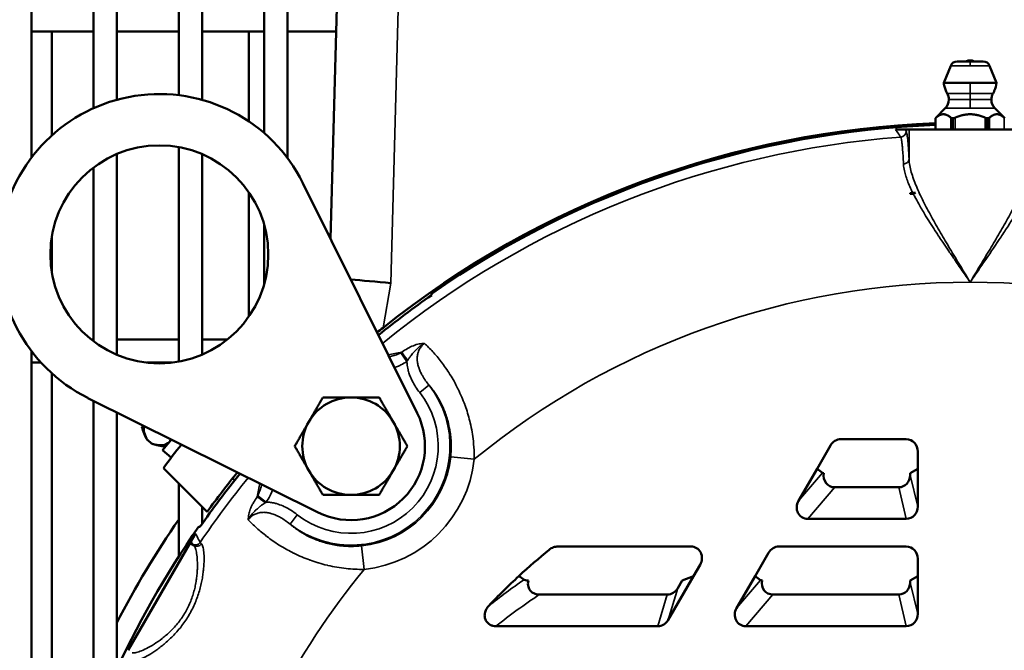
# Model space of a CAD drawing. Header units: inches. Extents: x 1 to 237, y 4 to 150.
# Tile 81 of 237: x 84.87 to 89.86, y 115 to 118.2. Entities that reach past the tile are written whole.
import ezdxf

# ---------------------------------------------------------------- set-up
doc = ezdxf.new("R2010")
doc.units = ezdxf.units.IN
doc.header["$LTSCALE"] = 7
doc.header["$MEASUREMENT"] = 0
for name, color, linetype, lineweight in [('Dimension (ANSI)', 7, 'Continuous', 25), ('Visible (ANSI)', 7, 'Continuous', 50), ('Visible Narrow (ANSI)', 7, 'Continuous', 35)]:
    doc.layers.add(name, color=color, linetype=linetype, lineweight=lineweight)
doc.styles.add('Dimension Text', font='tahoma.ttf')
doc.dimstyles.new('Dual Dimension', dxfattribs={"dimscale": 7, "dimtxt": 0.12, "dimasz": 0.098425, "dimexe": 0.125, "dimexo": 0.0625, "dimgap": 0.031496, "dimtad": 0, "dimtih": 1, "dimtoh": 1, "dimrnd": 1e-08, "dimzin": 4, "dimdsep": 46, "dimtxsty": 'Dimension Text', "dimcen": 0.09, "dimdle": 0.393701, "dimclrd": 256, "dimclre": 256, "dimclrt": 256, "dimadec": 0, "dimazin": 1, "dimtfac": 1, "dimtofl": 0, "dimtmove": 0, "dimatfit": 3, "dimfxl": 1, "dimtolj": 1, "dimtzin": 4, "dimlwd": -1, "dimlwe": -1, "dimarcsym": 0})

# ---------------------------------------------------------------- blocks, each defined once
blk = doc.blocks.new('*D10')
at = {"layer": 'Defpoints', "color": 0, "transparency": 16777216}
for p in [(20.6089, 136.146), (20.6089, 123.4689), (99.1107, 113.146)]:
    blk.add_point(p, dxfattribs=at)
at = {"layer": 'Dimension (ANSI)', "transparency": 16777216}
for p, q in [((20.6089, 123.9064), (20.6089, 137.021)), ((99.1107, 113.5835), (99.1107, 137.021)), ((21.2979, 136.146), (55.6692, 136.146)), ((98.4217, 136.146), (64.0504, 136.146))]:
    blk.add_line(p, q, dxfattribs=at)
for points in [[(21.2979, 136.2609), (21.2979, 136.0312), (20.6089, 136.146)], [(98.4217, 136.2609), (98.4217, 136.0312), (99.1107, 136.146)]]:
    blk.add_solid(points, dxfattribs=at)
at = {"layer": 'Dimension (ANSI)', "transparency": 16777216, "insert": (59.8598, 136.146), "char_height": 0.84, "attachment_point": 5, "style": 'Dimension Text'}
blk.add_mtext('\\A1;{\\H3.0x;(}\\S78.50^ 1993.9 mm;{\\H3.0x;)}', dxfattribs=at)

msp = doc.modelspace()

# ---------------------------------------------------------------- linework, layer by layer
at = {"layer": 'Visible (ANSI)'}
for p, q in [((84.9247, 117.4976), (84.9247, 123.5279)), ((85.2397, 117.7491), (85.2397, 123.5279)), ((85.3578, 117.7917), (85.3578, 123.5279)), ((85.6728, 117.8148), (85.6728, 123.5279)), ((85.7909, 117.7913), (85.7909, 123.5279)), ((86.1058, 117.6225), (86.1058, 123.5279)), ((86.2239, 117.4959), (86.2239, 123.5279)), ((86.4425, 117.0864), (86.4953, 119.1004)), ((84.9247, 118.1388), (85.2397, 118.1388)), ((85.0283, 118.1388), (85.0283, 117.6108)), ((85.3578, 118.1388), (85.6728, 118.1388)), ((85.7909, 118.1388), (86.1058, 118.1388)), ((86.0283, 117.6819), (86.0283, 118.1388)), ((86.2239, 118.1388), (86.4701, 118.1388)), ((89.587, 117.9647), (89.5521, 117.8783)), ((89.6196, 117.9866), (89.6855, 117.9866)), ((89.6855, 117.9866), (89.7515, 117.9866)), ((89.784, 117.9647), (89.8189, 117.8783)), ((89.6855, 117.8783), (89.5521, 117.8783)), ((89.8189, 117.8783), (89.6855, 117.8783)), ((89.5595, 117.7487), (89.5095, 117.6987)), ((89.8115, 117.7487), (89.8615, 117.6987)), ((89.5095, 117.6987), (89.5095, 117.6987)), ((89.5095, 117.6987), (89.5095, 117.642)), ((89.5949, 117.6987), (89.6002, 117.6987)), ((89.7709, 117.6987), (89.7762, 117.6987)), ((89.1373, 117.6357), (89.1373, 117.6445)), ((89.2554, 117.6479), (89.2554, 117.6567)), ((89.3063, 117.642), (89.3548, 117.642)), ((89.3757, 117.642), (89.3548, 117.642)), ((89.3757, 117.642), (89.9953, 117.642)), ((88.8224, 117.5886), (88.8224, 117.5975)), ((85.6728, 116.4643), (85.6728, 117.5514)), ((88.7042, 117.5653), (88.7042, 117.5742)), ((85.3578, 116.4993), (85.3578, 117.5164)), ((85.7909, 116.4998), (85.7909, 117.5159)), ((88.3893, 117.4879), (88.3893, 117.4969)), ((85.2397, 116.5678), (85.2397, 117.448)), ((88.2712, 117.4529), (88.2712, 117.462)), ((86.3017, 117.3697), (86.8818, 116.2025)), ((87.9562, 117.3429), (87.9562, 117.3523)), ((86.0283, 116.6938), (86.0283, 117.3219)), ((87.8381, 117.2952), (87.8381, 117.3046)), ((89.3807, 117.3187), (89.3806, 117.3189)), ((89.3807, 117.3187), (89.3807, 117.3148)), ((86.1058, 116.8593), (86.1058, 117.1565)), ((87.5231, 117.1492), (87.5231, 117.159)), ((85.0283, 117.096), (85.0283, 116.9197)), ((87.405, 117.0871), (87.405, 117.097)), ((87.0901, 116.8997), (87.0901, 116.91)), ((86.972, 116.8206), (86.972, 116.8312)), ((85.2277, 116.5771), (85.2397, 116.5771)), ((85.3578, 116.5771), (85.6728, 116.5771)), ((85.7909, 116.5771), (85.9197, 116.5771)), ((84.9247, 114.021), (84.9247, 116.5182)), ((84.9247, 116.459), (84.9739, 116.459)), ((85.5101, 116.459), (85.6372, 116.459)), ((85.0283, 116.405), (85.0283, 114.3368)), ((86.3791, 115.6998), (85.2119, 116.2798)), ((85.2397, 114.6281), (85.2397, 116.266)), ((85.3578, 114.9051), (85.3578, 116.2073)), ((85.4912, 116.141), (85.4856, 116.1343)), ((85.5132, 116.0669), (85.5342, 116.0493)), ((85.6352, 116.0695), (85.5896, 116.0151)), ((89.361, 116.071), (89.0312, 116.071)), ((85.5896, 116.0151), (85.6343, 115.9776)), ((88.9767, 116.0383), (88.909, 115.921)), ((89.42, 115.921), (89.42, 116.0083)), ((85.8161, 115.7025), (85.5943, 115.9243)), ((88.909, 115.921), (88.8153, 115.7589)), ((88.9365, 115.9006), (88.909, 115.921)), ((89.42, 115.921), (89.3815, 115.898)), ((89.3815, 115.8891), (89.3815, 115.898)), ((89.42, 115.729), (89.42, 115.921)), ((85.6728, 115.4773), (85.6728, 115.8459)), ((85.9558, 115.8625), (85.9447, 115.8718)), ((88.9993, 115.8272), (89.3231, 115.8272)), ((85.7909, 115.6423), (85.7909, 115.7277)), ((88.8623, 115.667), (89.3616, 115.667)), ((85.7343, 115.5524), (85.7579, 115.5933)), ((85.7343, 115.5524), (85.728, 115.5415)), ((85.4157, 115.0006), (85.728, 115.5415)), ((88.269, 115.527), (87.5957, 115.527)), ((88.6626, 115.4943), (88.5949, 115.377)), ((89.361, 115.527), (88.7171, 115.527)), ((89.42, 115.377), (89.42, 115.4643)), ((88.2831, 115.377), (88.3162, 115.4344)), ((88.155, 115.1551), (88.2831, 115.377)), ((88.203, 115.3153), (88.2254, 115.354)), ((88.2831, 115.377), (88.2254, 115.354)), ((88.5949, 115.377), (88.5013, 115.2149)), ((88.6225, 115.3566), (88.5949, 115.377)), ((89.42, 115.377), (89.3815, 115.354)), ((89.3815, 115.3451), (89.3815, 115.354)), ((89.42, 115.185), (89.42, 115.377)), ((87.5003, 115.2832), (88.1496, 115.2832)), ((88.6852, 115.2832), (89.3231, 115.2832)), ((87.2801, 115.123), (88.1016, 115.123)), ((88.5483, 115.123), (89.3616, 115.123))]:
    msp.add_line(p, q, dxfattribs=at)
msp.add_circle((85.5737, 117.0079), 0.5525, dxfattribs=at)
for centre, radius, start, end in [((89.6855, 117.9446), 0.047, 63.2951, 116.7049), ((89.6196, 117.9515), 0.0351, 90, 158), ((89.7515, 117.9515), 0.0351, 22, 90), ((85.5737, 117.0079), 0.813, 26.425, 243.575), ((89.5155, 117.7927), 0.0622, 315, 0), ((89.5155, 117.7927), 0.0622, 0, 29.9514), ((89.8555, 117.7927), 0.0622, 150.0486, 180), ((89.8555, 117.7927), 0.0622, 180, 225), ((89.6855, 112.896), 4.78, 92.1104, 128.5198), ((89.6855, 112.896), 4.7713, 92.1143, 124.9278), ((89.6855, 112.896), 4.4333, 93.7608, 93.944), ((89.6855, 112.896), 4.4332, 93.5916, 93.9427), ((89.6855, 112.896), 4.4292, 93.7384, 93.9462), ((89.6855, 112.896), 4.7655, 124.9562, 129.0222), ((89.6855, 112.896), 4.4347, 126.9419, 126.942), ((86.546, 116.0356), 0.2472, 90, 150), ((86.546, 116.0356), 0.2472, 30, 90), ((86.546, 116.0356), 0.375, 243.575, 26.425), ((86.546, 116.0356), 0.2472, 150, 210), ((86.546, 116.0356), 0.2472, 330, 30), ((85.7461, 116.2016), 0.269, 194.4933, 210.0483), ((85.6264, 116.3021), 0.269, 249.9517, 265.5067), ((89.6855, 112.896), 5.09, 141.7927, 143.4917), ((89.6855, 112.896), 4.7655, 140.9778, 145.0438), ((89.6855, 112.896), 4.78, 141.0165, 144.0469), ((86.546, 116.0356), 0.2472, 210, 270), ((86.546, 116.0356), 0.2472, 270, 330), ((89.6855, 112.896), 4.875, 145.3993, 152.5902), ((89.6855, 112.896), 4.7713, 145.0722, 166.3621), ((89.6855, 112.896), 4.4347, 143.0579634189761, 143.0579975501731), ((89.6855, 112.896), 3.375, 129.2195, 132.6834), ((89.6855, 112.896), 3.375, 132.6834, 136.3355)]:
    msp.add_arc(centre, radius, start, end, dxfattribs=at)
for centre, major_axis, ratio, start_param, end_param in [((89.36, 116.8559), (0, -0.7496), 0.034825, 2.229445, 2.236408), ((89.4041, 117.318), (-0.0334, -0.0015), 0.069792, 4.598706, 4.994446), ((89.3791, 117.3677), (-0.0244, 0.0501), 0.558691, 2.917178, 3.305113), ((86.7485, 116.8512), (0.3113, -0.0313), 0.034629, 1.574283, 2.286079), ((-178.9618, -81.4805), (265.7501, 198.6559), 0.051623, 6.259883, 6.260215), ((85.6242, 116.0563), (-0.1197, 0.1004), 0.5, 0.251099, 0.942813), ((85.5045, 116.1568), (0.1197, -0.1004), 0.5, 5.340372, 6.283185), ((85.5045, 116.1568), (0.1197, -0.1004), 0.5, 0, 0.210226), ((89.0281, 116.0072), (0.0245, 0.0596), 0.93054, 0.365358, 1.427385), ((89.3599, 116.0072), (0.0091, 0.0633), 0.938555, 4.864618, 6.417513), ((89.0108, 115.8971), (0.0749, -0.0045), 0.089142, 3.277437, 3.622133), ((89.0056, 115.891), (0.0432, 0.0506), 0.901928, 2.118691, 3.798441), ((89.3213, 115.891), (-0.015, 0.0623), 0.936533, 2.920167, 4.461149), ((88.8687, 115.7309), (0.0432, 0.0506), 0.901928, 1.773994, 3.798441), ((89.3598, 115.7309), (-0.015, 0.0623), 0.936533, 2.920167, 4.461149), ((284.0621, 381.5433), (-198.6559, -265.7501), 0.051623, 0.02297, 0.023302), ((88.2635, 115.4632), (0.0393, 0.0529), 0.9107, 4.839431, 6.878452), ((88.714, 115.4632), (0.0245, 0.0596), 0.93054, 0.365358, 1.427385), ((89.3599, 115.4632), (0.0091, 0.0633), 0.938555, 4.864618, 6.417513), ((88.6968, 115.3531), (0.0749, -0.0045), 0.089142, 3.277437, 3.622133), ((88.6916, 115.347), (0.0432, 0.0506), 0.901928, 2.118691, 3.798441), ((89.3213, 115.347), (-0.015, 0.0623), 0.936533, 2.920167, 4.461149), ((88.1518, 115.347), (0.0184, 0.0615), 0.934792, 3.414826, 4.464484), ((88.5547, 115.1869), (0.0432, 0.0506), 0.901928, 1.773994, 3.798441), ((88.1038, 115.1869), (0.0184, 0.0615), 0.934792, 3.414826, 4.464484), ((89.3598, 115.1869), (-0.015, 0.0623), 0.936533, 2.920167, 4.461149)]:
    msp.add_ellipse(centre, major_axis=major_axis, ratio=ratio, start_param=start_param, end_param=end_param, dxfattribs=at)
for points, knots in [([(89.5694, 117.8238), (89.5622, 117.8362), (89.557, 117.8501), (89.5532, 117.8689), (89.5525, 117.8736), (89.5521, 117.8783)], [0, 0, 0, 0, 0.1098629, 0.1098629, 0.1460083, 0.1460083, 0.1460083, 0.1460083]), ([(89.8189, 117.8783), (89.8176, 117.864), (89.8139, 117.8496), (89.8062, 117.8321), (89.804, 117.8279), (89.8016, 117.8238)], [0, 0, 0, 0, 0.1098629, 0.1098629, 0.1460083, 0.1460083, 0.1460083, 0.1460083]), ([(89.5122, 117.701), (89.512, 117.7008), (89.5118, 117.7006), (89.511, 117.6999), (89.5104, 117.6995), (89.5097, 117.6989), (89.5095, 117.6987), (89.5095, 117.6987)], [0.07493866, 0.07493866, 0.07493866, 0.07493866, 0.07821587, 0.07821587, 0.08960483, 0.08960483, 0.1009938, 0.1009938, 0.1009938, 0.1009938]), ([(89.5949, 117.6987), (89.5936, 117.6987), (89.5924, 117.6989), (89.5902, 117.6995), (89.5893, 117.6999), (89.5882, 117.7006), (89.588, 117.7008), (89.5878, 117.701)], [0.1009938, 0.1009938, 0.1009938, 0.1009938, 0.11238276, 0.11238276, 0.12377172, 0.12377172, 0.12704893, 0.12704893, 0.12704893, 0.12704893]), ([(89.6099, 117.701), (89.6095, 117.7008), (89.6091, 117.7006), (89.6072, 117.6999), (89.6057, 117.6995), (89.6029, 117.6989), (89.6015, 117.6987), (89.6002, 117.6987)], [0.07493866, 0.07493866, 0.07493866, 0.07493866, 0.07821587, 0.07821587, 0.08960483, 0.08960483, 0.1009938, 0.1009938, 0.1009938, 0.1009938]), ([(89.7709, 117.6987), (89.7695, 117.6987), (89.7681, 117.6989), (89.7653, 117.6995), (89.7638, 117.6999), (89.762, 117.7006), (89.7615, 117.7008), (89.7611, 117.701)], [0.1009938, 0.1009938, 0.1009938, 0.1009938, 0.11238276, 0.11238276, 0.12377172, 0.12377172, 0.12704893, 0.12704893, 0.12704893, 0.12704893]), ([(89.7832, 117.701), (89.783, 117.7008), (89.7828, 117.7006), (89.7817, 117.6999), (89.7808, 117.6995), (89.7786, 117.6989), (89.7774, 117.6987), (89.7762, 117.6987)], [0.07493866, 0.07493866, 0.07493866, 0.07493866, 0.07821587, 0.07821587, 0.08960483, 0.08960483, 0.1009938, 0.1009938, 0.1009938, 0.1009938]), ([(87.5515, 115.5108), (87.5578, 115.5159), (87.565, 115.52), (87.58, 115.5256), (87.5878, 115.527), (87.5957, 115.527)], [-0.122034, -0.122034, -0.122034, -0.122034, -0.0601307, -0.0601307, 0, 0, 0, 0]), ([(87.4231, 115.3584), (87.4242, 115.3577), (87.4273, 115.3569), (87.4352, 115.3554), (87.4402, 115.3547), (87.4458, 115.354)], [-0.2210765, -0.2210765, -0.2210765, -0.2210765, -0.1105383, -0.1105383, -0.000001, -0.000001, -0.000001, -0.000001]), ([(87.4458, 115.354), (87.4443, 115.3488), (87.4434, 115.3434), (87.4432, 115.3326), (87.4438, 115.3273), (87.447, 115.3156), (87.45, 115.3096), (87.458, 115.2992), (87.4629, 115.2949), (87.4734, 115.2886), (87.4788, 115.2865), (87.4897, 115.2838), (87.495, 115.2832), (87.5003, 115.2832)], [0.000001, 0.000001, 0.000001, 0.000001, 0.0411919, 0.0411919, 0.0823004, 0.0823004, 0.1336479, 0.1336479, 0.1826585, 0.1826585, 0.2270207, 0.2270207, 0.2677743, 0.2677743, 0.2677743, 0.2677743]), ([(87.2801, 115.123), (87.2753, 115.123), (87.2704, 115.1236), (87.2605, 115.1259), (87.2555, 115.1278), (87.2451, 115.1335), (87.24, 115.1376), (87.2314, 115.148), (87.2281, 115.1542), (87.2239, 115.1676), (87.2232, 115.1748), (87.2242, 115.1898), (87.2262, 115.1975), (87.233, 115.2127), (87.238, 115.22), (87.244, 115.2263)], [-0.362756, -0.362756, -0.362756, -0.362756, -0.3254244, -0.3254244, -0.2849061, -0.2849061, -0.2346942, -0.2346942, -0.181378, -0.181378, -0.1268399, -0.1268399, -0.0664185, -0.0664185, 0, 0, 0, 0])]:
    msp.add_open_spline(points, degree=3, knots=knots, dxfattribs=at)
for points, weights in [([(89.5122, 117.701), (89.55, 117.7339), (89.5878, 117.701)], [1.29768802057, 1.44129490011, 1.29768802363]), ([(89.6099, 117.701), (89.6855, 117.7339), (89.7611, 117.701)], [1.29768802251, 1.44129489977, 1.29768802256]), ([(89.7832, 117.701), (89.821, 117.7339), (89.8588, 117.701)], [1.29768802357, 1.44129490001, 1.29768802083]), ([(86.3318, 116.1592), (86.365, 116.2166), (86.4032, 116.2829)], [1.49417609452, 1.49417609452, 1.38689907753]), ([(86.4032, 116.2829), (86.4797, 116.2829), (86.546, 116.2829)], [1.38689907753, 1.49417609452, 1.49417609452]), ([(86.546, 116.2829), (86.6122, 116.2829), (86.6887, 116.2829)], [1.49417609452, 1.49417609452, 1.38689907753]), ([(86.6887, 116.2829), (86.727, 116.2166), (86.7601, 116.1592)], [1.38689907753, 1.49417609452, 1.49417609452]), ([(86.2605, 116.0356), (86.2987, 116.1019), (86.3318, 116.1592)], [1.38689907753, 1.49417609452, 1.49417609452]), ([(86.7601, 116.1592), (86.7932, 116.1019), (86.8315, 116.0356)], [1.49417609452, 1.49417609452, 1.38689907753]), ([(86.3318, 115.912), (86.2987, 115.9694), (86.2605, 116.0356)], [1.49417609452, 1.49417609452, 1.38689907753]), ([(86.8315, 116.0356), (86.7932, 115.9694), (86.7601, 115.912)], [1.38689907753, 1.49417609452, 1.49417609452]), ([(86.4032, 115.7884), (86.365, 115.8546), (86.3318, 115.912)], [1.38689907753, 1.49417609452, 1.49417609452]), ([(86.7601, 115.912), (86.727, 115.8546), (86.6887, 115.7884)], [1.49417609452, 1.49417609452, 1.38689907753]), ([(86.546, 115.7884), (86.4797, 115.7884), (86.4032, 115.7884)], [1.49417609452, 1.49417609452, 1.38689907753]), ([(86.6887, 115.7884), (86.6122, 115.7884), (86.546, 115.7884)], [1.38689907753, 1.49417609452, 1.49417609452])]:
    msp.add_rational_spline(points, weights, degree=2, dxfattribs=at)
for points in [[(86.7086, 116.6359), (86.6987, 116.628), (86.6886, 116.6199), (86.6784, 116.6117)], [(87.4231, 115.3584), (87.4146, 115.3646), (87.406, 115.3708), (87.3974, 115.377)]]:
    msp.add_open_spline(points, degree=3, dxfattribs=at)
at = {"layer": 'Visible Narrow (ANSI)'}
for p, q in [((86.8072, 119.1031), (86.7485, 116.8621)), ((89.587, 117.9647), (89.6855, 117.9647)), ((89.6855, 117.9866), (89.6855, 117.9647)), ((89.6855, 117.9647), (89.784, 117.9647)), ((89.6855, 117.8783), (89.6855, 117.8238)), ((89.6855, 117.8238), (89.5694, 117.8238)), ((89.5777, 117.7927), (89.6855, 117.7927)), ((89.6855, 117.8238), (89.6855, 117.7927)), ((89.8016, 117.8238), (89.6855, 117.8238)), ((89.6855, 117.7927), (89.6855, 117.7487)), ((89.6855, 117.7927), (89.7933, 117.7927)), ((89.5595, 117.7487), (89.6855, 117.7487)), ((89.6855, 117.7487), (89.8115, 117.7487)), ((89.5095, 117.6987), (89.5095, 117.642)), ((89.5122, 117.642), (89.5122, 117.701)), ((89.5878, 117.701), (89.5878, 117.642)), ((89.5949, 117.642), (89.5949, 117.6987)), ((89.6002, 117.6987), (89.6002, 117.642)), ((89.6099, 117.642), (89.6099, 117.701)), ((89.7611, 117.701), (89.7611, 117.642)), ((89.7709, 117.642), (89.7709, 117.6987)), ((89.7762, 117.6987), (89.7762, 117.642)), ((89.7832, 117.642), (89.7832, 117.701)), ((89.8588, 117.701), (89.8588, 117.642)), ((89.3757, 117.4903), (89.3757, 117.642)), ((86.7485, 116.8621), (86.7086, 116.6359)), ((86.7979, 116.5086), (86.8292, 116.4655)), ((87.0217, 116.4384), (87.0217, 116.4384)), ((86.9413, 116.345), (86.8941, 116.308)), ((87.0513, 115.9818), (87.1705, 115.9691)), ((88.8153, 115.7589), (88.9365, 115.9006)), ((89.3815, 115.8891), (89.42, 115.729)), ((88.9993, 115.8272), (88.8623, 115.667)), ((89.3616, 115.667), (89.3231, 115.8272)), ((86.0729, 115.7837), (86.116, 115.7523)), ((86.2366, 115.6402), (86.2736, 115.6874)), ((85.7487, 115.5303), (85.728, 115.5415)), ((86.5997, 115.5303), (86.6124, 115.411)), ((88.5013, 115.2149), (88.6225, 115.3566)), ((89.3815, 115.3451), (89.42, 115.185)), ((88.203, 115.3153), (88.155, 115.1551)), ((88.1016, 115.123), (88.1496, 115.2832)), ((88.6852, 115.2832), (88.5483, 115.123)), ((89.3616, 115.123), (89.3231, 115.2832))]:
    msp.add_line(p, q, dxfattribs=at)
for centre, radius, start, end in [((89.6855, 112.896), 4.72, 94.2758, 129.1458), ((89.6855, 112.896), 3.971, 90, 129.2967), ((89.6855, 112.896), 3.971, 50.7033, 90), ((86.546, 116.0356), 0.502, 231.96, 38.04), ((86.546, 116.0356), 0.4421, 231.96, 38.04), ((86.546, 116.0356), 0.5082, 276.0766, 353.9234), ((86.546, 116.0356), 0.6281, 276.0766, 353.9234), ((89.6855, 112.896), 4.72, 140.8542, 145.8249), ((89.6855, 112.896), 3.971, 140.7033, 164.518)]:
    msp.add_arc(centre, radius, start, end, dxfattribs=at)
for centre, major_axis, ratio, start_param, end_param in [((89.3314, 117.6328), (0.0246, 0.0172), 0.998148, 4.177634, 5.672119), ((89.3457, 117.4903), (0.03, 0.0015), 0.81502, 4.732511, 6.222918), ((86.7325, 116.5072), (0.1753, 0.0767), 0.137378, 5.033867, 5.068513), ((86.836, 116.4706), (-0.0362, 0.0479), 0.045487, 0.516165, 1.536259), ((86.7507, 116.5191), (-0.0875, -0.1278), 0.613641, 1.571541, 1.610722), ((86.0743, 115.849), (0.0767, 0.1753), 0.137378, 4.356265, 4.390911), ((86.111, 115.7455), (-0.0479, 0.0362), 0.045487, 4.746926, 5.76702), ((86.0624, 115.8308), (-0.1278, -0.0875), 0.613641, 1.530871, 1.570052), ((85.7558, 115.5642), (0.0269, 0.0132), 0.998185, 3.759577, 5.22967), ((86.4373, 115.1951), (-0.6569, 0.3539), 0.036039, 0.048895, 0.167195), ((86.4229, 115.1694), (-0.6817, 0.3701), 0.034888, 0.049069, 0.167417), ((85.763, 115.5567), (-0.0194, -0.0229), 0.985425, 0.206556, 1.674302), ((89.1218, 112.7442), (2.6834, 2.328), 0.875645, 1.449448, 1.512166), ((89.6855, 111.8535), (0, 4.1025), 0.970681, 0.580849, 0.64855)]:
    msp.add_ellipse(centre, major_axis=major_axis, ratio=ratio, start_param=start_param, end_param=end_param, dxfattribs=at)
for points, knots in [([(89.3336, 117.6029), (89.3329, 117.6039), (89.3322, 117.6049), (89.3315, 117.6059), (89.3287, 117.6099), (89.326, 117.6138), (89.3232, 117.6178), (89.3176, 117.6259), (89.3119, 117.634), (89.3063, 117.642)], [0, 0, 0, 0, 0.001524, 0.001524, 0.001524, 0.00762, 0.00762, 0.00762, 0.01998114, 0.01998114, 0.01998114, 0.01998114]), ([(89.3475, 117.4659), (89.3468, 117.4816), (89.346, 117.496), (89.3443, 117.5222), (89.3435, 117.534), (89.3421, 117.551), (89.3416, 117.5569), (89.3403, 117.5697), (89.3395, 117.5761), (89.3383, 117.5847), (89.3378, 117.5876), (89.3364, 117.5952), (89.3355, 117.599), (89.3342, 117.6019), (89.3339, 117.6025), (89.3336, 117.6029)], [0, 0, 0, 0, 0.00203966, 0.00203966, 0.00409299, 0.00409299, 0.00534419, 0.00534419, 0.00703991, 0.00703991, 0.00801628, 0.00801628, 0.01005871, 0.01005871, 0.01068837, 0.01068837, 0.01068837, 0.01068837]), ([(89.3613, 117.6328), (89.3626, 117.6309), (89.3639, 117.6265), (89.3652, 117.6194), (89.3658, 117.6159), (89.3664, 117.6118), (89.367, 117.607), (89.3677, 117.6021), (89.3683, 117.5967), (89.3689, 117.5907), (89.3713, 117.5665), (89.3736, 117.5332), (89.3757, 117.4903)], [0, 0, 0, 0, 0.0028038, 0.0028038, 0.0028038, 0.0042057, 0.0042057, 0.0042057, 0.0056076, 0.0056076, 0.0056076, 0.0112152, 0.0112152, 0.0112152, 0.0112152]), ([(89.3757, 117.4903), (89.3766, 117.4698), (89.3808, 117.4478), (89.3937, 117.4021), (89.4024, 117.3783), (89.4179, 117.3411), (89.4235, 117.3285), (89.4354, 117.303), (89.4416, 117.2902), (89.4609, 117.2515), (89.4749, 117.2253), (89.5041, 117.1722), (89.5195, 117.1452), (89.5434, 117.104), (89.5516, 117.0902), (89.5679, 117.0625), (89.5761, 117.0487), (89.601, 117.0071), (89.6177, 116.9793), (89.6431, 116.9374), (89.6515, 116.9234), (89.6685, 116.8953), (89.677, 116.8813), (89.6855, 116.867)], [-0.00563767, -0.00563767, -0.00563767, -0.00563767, -0.00311047, -0.00311047, -0.00058328, -0.00058328, 0.00068032, 0.00068032, 0.00194392, 0.00194392, 0.00447112, 0.00447112, 0.00699832, 0.00699832, 0.00826192, 0.00826192, 0.00952552, 0.00952552, 0.01205272, 0.01205272, 0.01331632, 0.01331632, 0.01457992, 0.01457992, 0.01457992, 0.01457992]), ([(89.6855, 116.867), (89.694, 116.8811), (89.7025, 116.8952), (89.7194, 116.9233), (89.7279, 116.9373), (89.7531, 116.9791), (89.7698, 117.0068), (89.8028, 117.062), (89.8191, 117.0895), (89.851, 117.1443), (89.8665, 117.1716), (89.8961, 117.2253), (89.9102, 117.2518), (89.9362, 117.3037), (89.9481, 117.3292), (89.9688, 117.3787), (89.9775, 117.4028), (89.9903, 117.4484), (89.9944, 117.4699), (89.9953, 117.4903)], [-0.00563595, -0.00563595, -0.00563595, -0.00563595, -0.00438664, -0.00438664, -0.00313733, -0.00313733, -0.0006387, -0.0006387, 0.00185992, 0.00185992, 0.00435855, 0.00435855, 0.00685717, 0.00685717, 0.0093558, 0.0093558, 0.01185443, 0.01185443, 0.01435305, 0.01435305, 0.01435305, 0.01435305]), ([(89.3947, 117.3198), (89.3919, 117.3254), (89.3893, 117.331), (89.3769, 117.3573), (89.3686, 117.3774), (89.3612, 117.3993), (89.3604, 117.4019), (89.3566, 117.4139), (89.3541, 117.4232), (89.3499, 117.4428), (89.3484, 117.4529), (89.3476, 117.4638), (89.3476, 117.4648), (89.3475, 117.4659)], [0.000000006, 0.000000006, 0.000000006, 0.000000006, 0.000581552, 0.000581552, 0.002783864, 0.002783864, 0.003081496, 0.003081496, 0.004175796, 0.004175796, 0.00542994, 0.00542994, 0.005567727, 0.005567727, 0.005567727, 0.005567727]), ([(89.6855, 116.867), (89.6789, 116.8767), (89.6721, 116.8866), (89.6654, 116.8963), (89.6587, 116.906), (89.652, 116.9157), (89.6454, 116.9254), (89.632, 116.9448), (89.6188, 116.9641), (89.6056, 116.9833), (89.5949, 116.9988), (89.5843, 117.0143), (89.5738, 117.0298), (89.5647, 117.0432), (89.5556, 117.0566), (89.5466, 117.07), (89.5403, 117.0794), (89.5341, 117.0887), (89.5279, 117.098), (89.5252, 117.102), (89.5226, 117.1061), (89.52, 117.11), (89.5025, 117.1365), (89.4857, 117.1626), (89.4697, 117.1882), (89.4653, 117.1953), (89.4609, 117.2024), (89.4566, 117.2094), (89.4454, 117.2277), (89.4348, 117.2457), (89.4247, 117.2636), (89.4177, 117.276), (89.411, 117.2882), (89.4046, 117.3004), (89.4019, 117.3056), (89.3993, 117.3107), (89.3967, 117.3158)], [-0.00002761, -0.00002761, -0.00002761, -0.00002761, 0.00086817, 0.00086817, 0.00086817, 0.00176394, 0.00176394, 0.00176394, 0.00355548, 0.00355548, 0.00355548, 0.00500492, 0.00500492, 0.00500492, 0.00626138, 0.00626138, 0.00626138, 0.00713856, 0.00713856, 0.00713856, 0.00751642, 0.00751642, 0.00751642, 0.01002412, 0.01002412, 0.01002412, 0.01072165, 0.01072165, 0.01072165, 0.01252731, 0.01252731, 0.01252731, 0.01377626, 0.01377626, 0.01377626, 0.0143047, 0.0143047, 0.0143047, 0.0143047]), ([(89.9743, 117.3158), (89.957, 117.2813), (89.9365, 117.2456), (89.9029, 117.1906), (89.8913, 117.1721), (89.8673, 117.1347), (89.8549, 117.1158), (89.8172, 117.059), (89.7914, 117.0211), (89.752, 116.9637), (89.7388, 116.9445), (89.7122, 116.9059), (89.6989, 116.8865), (89.6855, 116.867)], [0, 0, 0, 0, 0.00359594, 0.00359594, 0.00539392, 0.00539392, 0.00719189, 0.00719189, 0.01078783, 0.01078783, 0.0125858, 0.0125858, 0.01438378, 0.01438378, 0.01438378, 0.01438378]), ([(86.8035, 116.5114), (86.8129, 116.5185), (86.8226, 116.5249), (86.8423, 116.5362), (86.8524, 116.5411), (86.8721, 116.549), (86.8818, 116.552), (86.8962, 116.5549), (86.9009, 116.5556), (86.9101, 116.5564), (86.9147, 116.5566), (86.919, 116.5566)], [0, 0, 0, 0, 0.000889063, 0.000889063, 0.001778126, 0.001778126, 0.002667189, 0.002667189, 0.00311172, 0.00311172, 0.003556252, 0.003556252, 0.003556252, 0.003556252]), ([(86.919, 116.5565), (86.9145, 116.5543), (86.91, 116.5517), (86.9058, 116.5489), (86.9024, 116.5468), (86.8991, 116.5445), (86.896, 116.5421), (86.8951, 116.5414), (86.8943, 116.5408), (86.8934, 116.5401), (86.8887, 116.5363), (86.8841, 116.5323), (86.8797, 116.5281), (86.8772, 116.5258), (86.8748, 116.5234), (86.8724, 116.5209), (86.8719, 116.5204), (86.8714, 116.5199), (86.8709, 116.5194), (86.8666, 116.5149), (86.8624, 116.5102), (86.8584, 116.5054), (86.8558, 116.5024), (86.8533, 116.4993), (86.8508, 116.4961), (86.8499, 116.4948), (86.8489, 116.4936), (86.8479, 116.4923), (86.8443, 116.4876), (86.8408, 116.4827), (86.8374, 116.4778), (86.8358, 116.4754), (86.8342, 116.473), (86.8326, 116.4706)], [-0.000011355, -0.000011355, -0.000011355, -0.000011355, 0.000388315, 0.000388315, 0.000388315, 0.000703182, 0.000703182, 0.000703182, 0.000788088, 0.000788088, 0.000788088, 0.001265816, 0.001265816, 0.001265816, 0.001532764, 0.001532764, 0.001532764, 0.001587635, 0.001587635, 0.001587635, 0.002077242, 0.002077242, 0.002077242, 0.002387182, 0.002387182, 0.002387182, 0.002512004, 0.002512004, 0.002512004, 0.002969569, 0.002969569, 0.002969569, 0.003186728, 0.003186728, 0.003186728, 0.003186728]), ([(86.919, 116.5566), (86.9154, 116.554), (86.912, 116.5511), (86.9075, 116.5467), (86.9062, 116.5454), (86.9034, 116.5422), (86.9019, 116.5404), (86.8996, 116.5374), (86.8987, 116.5362), (86.8941, 116.5296), (86.8911, 116.5238), (86.8882, 116.5168), (86.8878, 116.5157), (86.8866, 116.5124), (86.8859, 116.51), (86.8835, 116.5014), (86.8824, 116.495), (86.8818, 116.4882), (86.8818, 116.4879), (86.8815, 116.4843), (86.8814, 116.481), (86.8815, 116.4725), (86.8819, 116.4673), (86.8828, 116.4609), (86.8829, 116.4598), (86.8832, 116.4584), (86.8832, 116.4583), (86.8838, 116.4548), (86.8844, 116.4514), (86.8867, 116.4418), (86.8886, 116.4355), (86.8911, 116.4287), (86.8913, 116.4281), (86.8925, 116.4249), (86.8935, 116.4223), (86.8973, 116.4132), (86.9005, 116.4068), (86.9044, 116.3994), (86.905, 116.3983), (86.9063, 116.3959), (86.907, 116.3947), (86.9129, 116.3845), (86.9185, 116.3758), (86.9298, 116.3597), (86.9355, 116.3523), (86.9413, 116.345)], [0, 0, 0, 0, 0.000333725, 0.000333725, 0.000479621, 0.000479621, 0.000656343, 0.000656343, 0.000765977, 0.000765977, 0.001262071, 0.001262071, 0.001344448, 0.001344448, 0.001531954, 0.001531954, 0.002024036, 0.002024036, 0.002049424, 0.002049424, 0.002297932, 0.002297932, 0.002697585, 0.002697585, 0.002790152, 0.002790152, 0.002802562, 0.002802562, 0.003063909, 0.003063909, 0.003566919, 0.003566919, 0.003618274, 0.003618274, 0.003829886, 0.003829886, 0.004385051, 0.004385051, 0.00448443, 0.00448443, 0.004595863, 0.004595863, 0.00539934, 0.00539934, 0.006127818, 0.006127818, 0.006127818, 0.006127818]), ([(86.919, 116.5566), (86.9257, 116.5503), (86.9325, 116.5437), (86.9464, 116.5296), (86.9536, 116.5221), (86.9749, 116.4987), (86.9891, 116.4818), (87.0036, 116.4629), (87.004, 116.4624), (87.0115, 116.4526), (87.0186, 116.4429), (87.0329, 116.4223), (87.0402, 116.4113), (87.0475, 116.3996), (87.0476, 116.3994), (87.0547, 116.3882), (87.0615, 116.3767), (87.075, 116.3525), (87.0816, 116.3399), (87.0883, 116.3264), (87.0886, 116.3257), (87.0955, 116.3118), (87.1016, 116.2984), (87.1128, 116.272), (87.1179, 116.2592), (87.1232, 116.2447), (87.1237, 116.2433), (87.1288, 116.2291), (87.1331, 116.2161), (87.1411, 116.1899), (87.1448, 116.1765), (87.1486, 116.1612), (87.149, 116.1595), (87.1498, 116.1562), (87.1502, 116.1547), (87.1541, 116.138), (87.1572, 116.1228), (87.1625, 116.092), (87.1647, 116.0765), (87.1685, 116.0411), (87.1699, 116.0211), (87.1707, 115.9903), (87.1707, 115.9798), (87.1705, 115.9691)], [0.01051096, 0.01051096, 0.01051096, 0.01051096, 0.01171769, 0.01171769, 0.01292442, 0.01292442, 0.01527128, 0.01527128, 0.01533788, 0.01533788, 0.01652015, 0.01652015, 0.01775134, 0.01775134, 0.01777184, 0.01777184, 0.01895808, 0.01895808, 0.02016481, 0.02016481, 0.0202278, 0.0202278, 0.02146559, 0.02146559, 0.02257827, 0.02257827, 0.02270351, 0.02270351, 0.023785, 0.023785, 0.02485355, 0.02485355, 0.02499173, 0.02499173, 0.02511067, 0.02511067, 0.02630088, 0.02630088, 0.02748866, 0.02748866, 0.02902069, 0.02902069, 0.02981866, 0.02981866, 0.02981866, 0.02981866]), ([(86.7398, 116.4881), (86.7479, 116.49), (86.7558, 116.4923), (86.7636, 116.4948), (86.7637, 116.4949), (86.7638, 116.4949), (86.764, 116.495), (86.7723, 116.4977), (86.7805, 116.5008), (86.7886, 116.5043), (86.7917, 116.5057), (86.7948, 116.5071), (86.7979, 116.5086)], [0.000326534, 0.000326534, 0.000326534, 0.000326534, 0.0009902, 0.0009902, 0.0009902, 0.001001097, 0.001001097, 0.001001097, 0.001708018, 0.001708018, 0.001708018, 0.0019804, 0.0019804, 0.0019804, 0.0019804]), ([(86.8292, 116.4655), (86.8197, 116.4586), (86.8096, 116.4526), (86.7992, 116.4473), (86.7952, 116.4453), (86.7911, 116.4435), (86.787, 116.4417), (86.7804, 116.4388), (86.7736, 116.4362), (86.7667, 116.4339)], [0, 0, 0, 0, 0.000889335, 0.000889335, 0.000889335, 0.001230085, 0.001230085, 0.001230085, 0.00177867, 0.00177867, 0.00177867, 0.00177867]), ([(86.8941, 116.308), (86.8796, 116.3265), (86.8667, 116.3459), (86.8562, 116.3665), (86.8546, 116.3697), (86.853, 116.3729), (86.8515, 116.3762), (86.8507, 116.3779), (86.8499, 116.3797), (86.8491, 116.3814), (86.8462, 116.388), (86.8436, 116.3947), (86.8412, 116.4016), (86.8398, 116.4057), (86.8385, 116.4099), (86.8373, 116.4142), (86.8365, 116.417), (86.8357, 116.4197), (86.8351, 116.4225), (86.8325, 116.4329), (86.8308, 116.4434), (86.8299, 116.454), (86.8296, 116.4579), (86.8293, 116.4617), (86.8292, 116.4655)], [0, 0, 0, 0, 0.001765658, 0.001765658, 0.001765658, 0.002039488, 0.002039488, 0.002039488, 0.002184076, 0.002184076, 0.002184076, 0.002730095, 0.002730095, 0.002730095, 0.003059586, 0.003059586, 0.003059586, 0.003276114, 0.003276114, 0.003276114, 0.00407951, 0.00407951, 0.00407951, 0.004368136, 0.004368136, 0.004368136, 0.004368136]), ([(87.0541, 116.0356), (87.0541, 116.04), (87.054, 116.0443), (87.0535, 116.0598), (87.0528, 116.0709), (87.0517, 116.0826), (87.0516, 116.0832), (87.0505, 116.0941), (87.0491, 116.1045), (87.0465, 116.1202), (87.0455, 116.1256), (87.0418, 116.144), (87.0388, 116.1566), (87.0344, 116.1718), (87.0336, 116.1746), (87.0296, 116.1876), (87.0262, 116.1976), (87.0212, 116.2107), (87.0199, 116.2141), (87.016, 116.2236), (87.0134, 116.2297), (87.0023, 116.2541), (86.9931, 116.271), (86.983, 116.2875), (86.9825, 116.2885), (86.9775, 116.2964), (86.9731, 116.3031), (86.9663, 116.3128), (86.964, 116.3161), (86.9589, 116.323), (86.9561, 116.3267), (86.9493, 116.3354), (86.9453, 116.3403), (86.9413, 116.345)], [0.001363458, 0.001363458, 0.001363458, 0.001363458, 0.001697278, 0.001697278, 0.002551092, 0.002551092, 0.002595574, 0.002595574, 0.00339747, 0.00339747, 0.003827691, 0.003827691, 0.004871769, 0.004871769, 0.005115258, 0.005115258, 0.005987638, 0.005987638, 0.006291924, 0.006291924, 0.00686108, 0.00686108, 0.008650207, 0.008650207, 0.008756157, 0.008756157, 0.009565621, 0.009565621, 0.009988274, 0.009988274, 0.010490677, 0.010490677, 0.011220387, 0.011220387, 0.011220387, 0.011220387]), ([(86.0729, 115.7837), (86.0758, 115.7896), (86.0785, 115.7956), (86.0809, 115.8016), (86.083, 115.807), (86.0849, 115.8123), (86.0867, 115.8178), (86.0892, 115.8256), (86.0915, 115.8336), (86.0935, 115.8417)], [0, 0, 0, 0, 0.000523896, 0.000523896, 0.000523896, 0.000984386, 0.000984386, 0.000984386, 0.001653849, 0.001653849, 0.001653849, 0.001653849]), ([(86.1476, 115.8148), (86.1453, 115.808), (86.1428, 115.8013), (86.1382, 115.7906), (86.1363, 115.7865), (86.129, 115.7721), (86.123, 115.7619), (86.116, 115.7523)], [0.000684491, 0.000684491, 0.000684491, 0.000684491, 0.001229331, 0.001229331, 0.001571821, 0.001571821, 0.002459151, 0.002459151, 0.002459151, 0.002459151]), ([(86.025, 115.6625), (86.0249, 115.6669), (86.0251, 115.6715), (86.026, 115.6807), (86.0267, 115.6854), (86.0277, 115.6903), (86.0277, 115.6905), (86.0295, 115.699), (86.032, 115.7074), (86.0356, 115.717), (86.0361, 115.7182), (86.0366, 115.7196), (86.0367, 115.7198), (86.0388, 115.725), (86.041, 115.73), (86.0458, 115.7397), (86.0483, 115.7444), (86.0511, 115.7493), (86.0512, 115.7495), (86.0569, 115.7593), (86.0632, 115.7688), (86.0701, 115.7781)], [-0.000011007, -0.000011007, -0.000011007, -0.000011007, 0.000439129, 0.000439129, 0.000889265, 0.000889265, 0.000908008, 0.000908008, 0.001685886, 0.001685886, 0.001789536, 0.001789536, 0.001811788, 0.001811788, 0.002260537, 0.002260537, 0.002689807, 0.002689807, 0.002704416, 0.002704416, 0.003590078, 0.003590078, 0.003590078, 0.003590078]), ([(86.111, 115.7489), (86.1059, 115.7456), (86.1009, 115.7422), (86.0961, 115.7387), (86.0938, 115.7371), (86.0915, 115.7354), (86.0893, 115.7337), (86.088, 115.7327), (86.0867, 115.7317), (86.0854, 115.7307), (86.0805, 115.7268), (86.0756, 115.7228), (86.0709, 115.7187), (86.0679, 115.716), (86.065, 115.7134), (86.0621, 115.7106), (86.0616, 115.7102), (86.0611, 115.7097), (86.0606, 115.7092), (86.0562, 115.7049), (86.052, 115.7005), (86.048, 115.6959), (86.0457, 115.6934), (86.0436, 115.6908), (86.0415, 115.6881), (86.0408, 115.6873), (86.0401, 115.6864), (86.0395, 115.6856), (86.0371, 115.6824), (86.0348, 115.6791), (86.0326, 115.6758), (86.0301, 115.6719), (86.0278, 115.6679), (86.0257, 115.6639), (86.0255, 115.6634), (86.0252, 115.663), (86.025, 115.6625)], [0, 0, 0, 0, 0.000456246, 0.000456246, 0.000456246, 0.000672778, 0.000672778, 0.000672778, 0.000797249, 0.000797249, 0.000797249, 0.001285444, 0.001285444, 0.001285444, 0.001594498, 0.001594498, 0.001594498, 0.001649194, 0.001649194, 0.001649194, 0.002125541, 0.002125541, 0.002125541, 0.002391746, 0.002391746, 0.002391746, 0.002476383, 0.002476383, 0.002476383, 0.002790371, 0.002790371, 0.002790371, 0.003149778, 0.003149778, 0.003149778, 0.003188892, 0.003188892, 0.003188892, 0.003188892]), ([(86.116, 115.7523), (86.1198, 115.7522), (86.1237, 115.752), (86.1275, 115.7517), (86.1309, 115.7514), (86.1343, 115.751), (86.1377, 115.7505), (86.1449, 115.7496), (86.152, 115.7482), (86.159, 115.7465), (86.1618, 115.7458), (86.1646, 115.7451), (86.1674, 115.7443), (86.1785, 115.7411), (86.1894, 115.7371), (86.2, 115.7325), (86.2018, 115.7317), (86.2036, 115.7309), (86.2054, 115.7301), (86.2298, 115.7187), (86.2523, 115.7041), (86.2736, 115.6874)], [0.001213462, 0.001213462, 0.001213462, 0.001213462, 0.001503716, 0.001503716, 0.001503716, 0.001760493, 0.001760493, 0.001760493, 0.00230754, 0.00230754, 0.00230754, 0.002527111, 0.002527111, 0.002527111, 0.003401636, 0.003401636, 0.003401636, 0.003549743, 0.003549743, 0.003549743, 0.005589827, 0.005589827, 0.005589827, 0.005589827]), ([(86.2366, 115.6402), (86.2286, 115.6466), (86.2204, 115.6528), (86.2043, 115.664), (86.1964, 115.6691), (86.1812, 115.6778), (86.174, 115.6815), (86.165, 115.6856), (86.1634, 115.6863), (86.1543, 115.6901), (86.1468, 115.6928), (86.1372, 115.6954), (86.1353, 115.6959), (86.1272, 115.6978), (86.1207, 115.6989), (86.1108, 115.6999), (86.1072, 115.7001), (86.0976, 115.7002), (86.0916, 115.6998), (86.0817, 115.6982), (86.0778, 115.6974), (86.0678, 115.6946), (86.0618, 115.6923), (86.0528, 115.6877), (86.0496, 115.6858), (86.0413, 115.6801), (86.0365, 115.676), (86.0297, 115.6686), (86.0272, 115.6656), (86.025, 115.6625)], [0, 0, 0, 0, 0.000797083, 0.000797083, 0.001526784, 0.001526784, 0.002155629, 0.002155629, 0.002290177, 0.002290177, 0.002905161, 0.002905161, 0.003053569, 0.003053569, 0.003546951, 0.003546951, 0.003816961, 0.003816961, 0.004283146, 0.004283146, 0.004580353, 0.004580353, 0.005065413, 0.005065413, 0.005343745, 0.005343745, 0.005820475, 0.005820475, 0.006107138, 0.006107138, 0.006107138, 0.006107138]), ([(86.6124, 115.411), (86.5814, 115.4104), (86.5508, 115.4119), (86.5205, 115.4152), (86.505, 115.4169), (86.4895, 115.4191), (86.4742, 115.4217), (86.4588, 115.4244), (86.4435, 115.4275), (86.4284, 115.431), (86.427, 115.4313), (86.4256, 115.4317), (86.4243, 115.432), (86.4098, 115.4355), (86.3955, 115.4393), (86.3816, 115.4435), (86.3807, 115.4438), (86.3799, 115.444), (86.3791, 115.4442), (86.3657, 115.4483), (86.3526, 115.4527), (86.3397, 115.4573), (86.3384, 115.4578), (86.3371, 115.4582), (86.3359, 115.4587), (86.3227, 115.4635), (86.3097, 115.4687), (86.2971, 115.474), (86.2832, 115.4799), (86.2697, 115.4861), (86.2565, 115.4926), (86.2559, 115.4929), (86.2554, 115.4931), (86.2548, 115.4934), (86.2436, 115.4989), (86.2327, 115.5046), (86.2221, 115.5105), (86.2204, 115.5114), (86.2188, 115.5123), (86.2172, 115.5132), (86.2051, 115.5199), (86.1935, 115.5268), (86.1823, 115.5338), (86.1707, 115.5411), (86.1595, 115.5485), (86.1487, 115.556), (86.1387, 115.563), (86.129, 115.57), (86.1197, 115.5771), (86.1192, 115.5775), (86.1186, 115.5779), (86.1181, 115.5784), (86.1091, 115.5853), (86.1004, 115.5923), (86.0921, 115.5992), (86.0833, 115.6065), (86.0751, 115.6138), (86.0672, 115.6209), (86.0515, 115.6352), (86.0375, 115.6492), (86.025, 115.6625)], [0, 0, 0, 0, 0.00233681, 0.00233681, 0.00233681, 0.00352771, 0.00352771, 0.00352771, 0.00472083, 0.00472083, 0.00472083, 0.0048295, 0.0048295, 0.0048295, 0.00597045, 0.00597045, 0.00597045, 0.00603688, 0.00603688, 0.00603688, 0.00713353, 0.00713353, 0.00713353, 0.00724425, 0.00724425, 0.00724425, 0.0083709, 0.0083709, 0.0083709, 0.00960567, 0.00960567, 0.00960567, 0.009659, 0.009659, 0.009659, 0.01070326, 0.01070326, 0.01070326, 0.01086638, 0.01086638, 0.01086638, 0.01206785, 0.01206785, 0.01206785, 0.01331708, 0.01331708, 0.01331708, 0.0144885, 0.0144885, 0.0144885, 0.01455554, 0.01455554, 0.01455554, 0.01569588, 0.01569588, 0.01569588, 0.01690325, 0.01690325, 0.01690325, 0.019318, 0.019318, 0.019318, 0.019318]), ([(85.7579, 115.5933), (85.7584, 115.5922), (85.759, 115.5911), (85.7595, 115.59), (85.7616, 115.5857), (85.7638, 115.5814), (85.7659, 115.5771), (85.7708, 115.5672), (85.7757, 115.5573), (85.7806, 115.5474)], [0, 0, 0, 0, 0.001524, 0.001524, 0.001524, 0.00762, 0.00762, 0.00762, 0.02164402, 0.02164402, 0.02164402, 0.02164402]), ([(86.2366, 115.6402), (86.2413, 115.6362), (86.2462, 115.6322), (86.2561, 115.6245), (86.261, 115.6208), (86.2681, 115.6157), (86.27, 115.6143), (86.2793, 115.6079), (86.2869, 115.6028), (86.297, 115.5967), (86.299, 115.5955), (86.3136, 115.5869), (86.3269, 115.5798), (86.3428, 115.5723), (86.3444, 115.5716), (86.3516, 115.5683), (86.3573, 115.5658), (86.3668, 115.562), (86.3705, 115.5605), (86.3783, 115.5575), (86.3825, 115.556), (86.3924, 115.5526), (86.3982, 115.5507), (86.4242, 115.5427), (86.4451, 115.5377), (86.4742, 115.5329), (86.4817, 115.5318), (86.4926, 115.5305), (86.4961, 115.5301), (86.5106, 115.5287), (86.5217, 115.528), (86.5367, 115.5276), (86.5405, 115.5275), (86.5627, 115.5274), (86.5812, 115.5283), (86.5997, 115.5303)], [0.00182648, 0.00182648, 0.00182648, 0.00182648, 0.00255634, 0.00255634, 0.00322796, 0.00322796, 0.00348206, 0.00348206, 0.00439693, 0.00439693, 0.00462944, 0.00462944, 0.00603092, 0.00603092, 0.00618826, 0.00618826, 0.00673166, 0.00673166, 0.00706489, 0.00706489, 0.0074324, 0.0074324, 0.00793448, 0.00793448, 0.00965222, 0.00965222, 0.01023536, 0.01023536, 0.01049981, 0.01049981, 0.01134738, 0.01134738, 0.01163684, 0.01163684, 0.01303832, 0.01303832, 0.01303832, 0.01303832]), ([(85.4357, 114.9883), (85.4394, 114.9869), (85.4447, 114.9869), (85.455, 114.9887), (85.4588, 114.9896), (85.4672, 114.9921), (85.4718, 114.9936), (85.4863, 114.9992), (85.4971, 115.004), (85.5207, 115.0161), (85.5336, 115.0234), (85.5601, 115.0402), (85.5738, 115.0498), (85.5949, 115.0661), (85.6021, 115.0719), (85.6163, 115.0842), (85.6233, 115.0906), (85.6372, 115.1041), (85.6441, 115.1112), (85.6576, 115.126), (85.6642, 115.1338), (85.6771, 115.1501), (85.6833, 115.1586), (85.6951, 115.1758), (85.7061, 115.1934), (85.7159, 115.2118), (85.7249, 115.2306), (85.7292, 115.2402), (85.7406, 115.269), (85.7466, 115.288), (85.7538, 115.3164), (85.7558, 115.3258), (85.7594, 115.3442), (85.7608, 115.3532), (85.7632, 115.3708), (85.7642, 115.3794), (85.7657, 115.3962), (85.7662, 115.4045), (85.7672, 115.4281), (85.7671, 115.4426), (85.7658, 115.4691), (85.7645, 115.4812), (85.7613, 115.5015), (85.7592, 115.5099), (85.7545, 115.5231), (85.7517, 115.5278), (85.7487, 115.5303)], [0, 0, 0, 0, 0.00158858, 0.00158858, 0.00238288, 0.00238288, 0.00317717, 0.00317717, 0.00476575, 0.00476575, 0.00635434, 0.00635434, 0.00794292, 0.00794292, 0.00873722, 0.00873722, 0.00953151, 0.00953151, 0.0103258, 0.0103258, 0.01112009, 0.01112009, 0.01191439, 0.01191439, 0.01270868, 0.01350297, 0.01350297, 0.01429726, 0.01429726, 0.01588585, 0.01588585, 0.01668014, 0.01668014, 0.01747443, 0.01747443, 0.01826873, 0.01826873, 0.01906302, 0.01906302, 0.0206516, 0.0206516, 0.02224019, 0.02224019, 0.02382877, 0.02382877, 0.02541736, 0.02541736, 0.02541736, 0.02541736]), ([(85.7874, 115.5401), (85.7889, 115.5388), (85.7902, 115.537), (85.7927, 115.5322), (85.7939, 115.5292), (85.7969, 115.5187), (85.7984, 115.5097), (85.8005, 115.4879), (85.801, 115.4749), (85.8007, 115.4465), (85.7999, 115.4309), (85.7975, 115.4055), (85.7964, 115.3967), (85.7939, 115.3787), (85.7924, 115.3695), (85.7889, 115.3507), (85.7869, 115.3411), (85.7823, 115.3216), (85.7797, 115.3116), (85.7709, 115.2815), (85.7638, 115.2613), (85.751, 115.2308), (85.7463, 115.2206), (85.7364, 115.2008), (85.7259, 115.1812), (85.7142, 115.1624), (85.7019, 115.1439), (85.6954, 115.1348), (85.6754, 115.1086), (85.6615, 115.0926), (85.6401, 115.0703), (85.6329, 115.0631), (85.6183, 115.0494), (85.6109, 115.0428), (85.5891, 115.0242), (85.5748, 115.0132), (85.5474, 114.9936), (85.534, 114.985), (85.5096, 114.9705), (85.4984, 114.9646), (85.4834, 114.9578), (85.4787, 114.9558), (85.4701, 114.9526), (85.4662, 114.9514), (85.4557, 114.9489), (85.4503, 114.9486), (85.4467, 114.9499)], [0, 0, 0, 0, 0.00085698, 0.00085698, 0.00171397, 0.00171397, 0.00342793, 0.00342793, 0.0051419, 0.0051419, 0.00685587, 0.00685587, 0.00771285, 0.00771285, 0.00856983, 0.00856983, 0.00942682, 0.00942682, 0.0102838, 0.0102838, 0.01199777, 0.01199777, 0.01285475, 0.01285475, 0.01371173, 0.01456872, 0.01456872, 0.0154257, 0.0154257, 0.01713967, 0.01713967, 0.01799665, 0.01799665, 0.01885363, 0.01885363, 0.0205676, 0.0205676, 0.02228157, 0.02228157, 0.02399553, 0.02399553, 0.02485252, 0.02485252, 0.0257095, 0.0257095, 0.02742347, 0.02742347, 0.02742347, 0.02742347])]:
    msp.add_open_spline(points, degree=3, knots=knots, dxfattribs=at)
for points in [[(89.3548, 117.642), (89.357, 117.639), (89.3592, 117.6359), (89.3613, 117.6328)], [(86.7346, 116.4987), (86.7566, 116.5036), (86.7796, 116.5079), (86.8035, 116.5114)], [(87.0513, 115.9818), (87.0532, 115.9998), (87.0541, 116.0178), (87.0541, 116.0356)], [(86.0701, 115.7781), (86.0736, 115.8019), (86.0779, 115.825), (86.0829, 115.847)], [(85.7415, 115.5378), (85.7391, 115.5427), (85.7367, 115.5476), (85.7343, 115.5524)]]:
    msp.add_open_spline(points, degree=3, dxfattribs=at)

# ---------------------------------------------------------------- dimensions: what is measured, and where the dimension line sits
at = {"layer": 'Dimension (ANSI)'}
dim = msp.add_linear_dim(base=(20.6089, 136.146), p1=(99.1107, 113.146), p2=(20.6089, 123.4689), text='{\\H3.0x;(}\\S<>^ 1993.9 mm;{\\H3.0x;)}', dimstyle='Dual Dimension', override={"dimgap": 0.031496, "dimtih": 0, "dimtoh": 0, "dimdec": 2, "dimpost": '\\X', "dimtol": 0, "dimlim": 0, "dimtp": 0, "dimtm": 0, "dimtdec": 2, "dimatfit": 1}, dxfattribs=at)
dim.commit()
dim.dimension.update_dxf_attribs({"geometry": '*D10', "text_midpoint": (59.8598, 136.146), "dimtype": 160})

doc.saveas('drawing.dxf')
